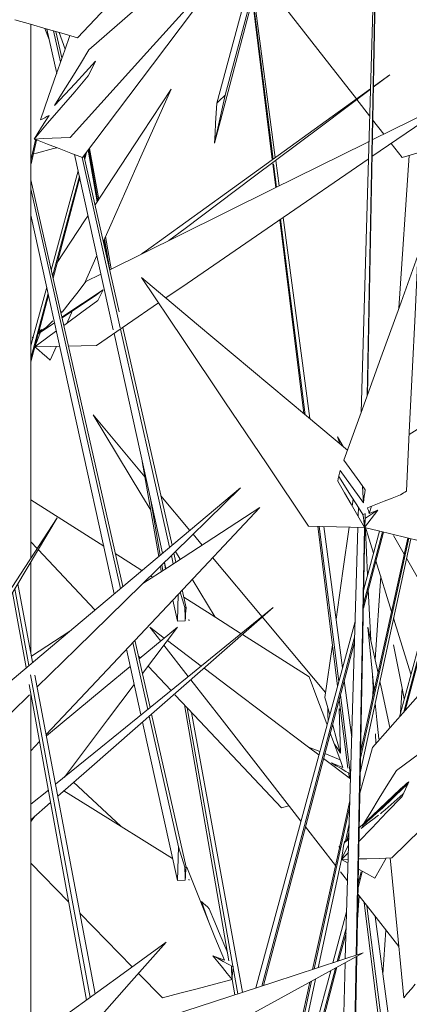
# Model space of a CAD drawing. Header units: millimetres. Extents: x -18075 to 21287, y -2450 to 10088.
# Tile 30 of 47: x -3680 to -3561, y 4911 to 5211. Entities that reach past the tile are written whole.
import ezdxf

# ---------------------------------------------------------------- set-up
doc = ezdxf.new("R2010")
doc.units = ezdxf.units.MM
doc.layers.add('I-FURN', color=30, linetype='Continuous', lineweight=18)

# ---------------------------------------------------------------- blocks, each defined once
blk = doc.blocks.new('Furniture_Interior-Artwork-Decoration_Gotessons_Bambu - Default-470366-East')
at = {"layer": 'I-FURN'}
for p, q in [((-3601.85, 5245.3), (-3620.8, 5173.78)), ((-3620.08, 5185.98), (-3604.97, 5241.84)), ((-3602.57, 5244.5), (-3617.52, 5188.37)), ((-3571.75, 5243.27), (-3576.12, 5091.65)), ((-3571.39, 5243.68), (-3574.27, 5096.78)), ((-3574.17, 5097.04), (-3571.37, 5243.78)), ((-3602.94, 5168.88), (-3609.11, 5217.92)), ((-3608.81, 5219.06), (-3602.26, 5169.38)), ((-3609.2, 5217.56), (-3603.16, 5168.73)), ((-3676.71, 5209.93), (-3676.73, 5047.3)), ((-3671.1, 5205.31), (-3672.47, 5208.71)), ((-3671.81, 5208.52), (-3668.83, 5195.01)), ((-3667.66, 5198.51), (-3669.78, 5207.94)), ((-3669.07, 5207.73), (-3667.25, 5199.7)), ((-3666.31, 5202.42), (-3668.15, 5207.47)), ((-3572.4, 5190.79), (-3567.39, 5194.54)), ((-3567.39, 5194.54), (-3572.39, 5190.94)), ((-3572.8, 5169.64), (-3546.25, 5187.85)), ((-3546.25, 5187.85), (-3572.71, 5174.76)), ((-3577.4, 5187.04), (-3573.53, 5182.07)), ((-3572.59, 5180.87), (-3569.18, 5176.5)), ((-3675.41, 5174.22), (-3676.71, 5168.51)), ((-3675.02, 5174.7), (-3676.63, 5167.47)), ((-3675.38, 5174.22), (-3675.24, 5174.84)), ((-3675.28, 5174.79), (-3675.33, 5174.58)), ((-3566.96, 5173.65), (-3563.61, 5169.35)), ((-3663.39, 5170.26), (-3651.63, 5116.88)), ((-3660.54, 5169.96), (-3649.79, 5122.39)), ((-3660.16, 5170.46), (-3660.43, 5169.47)), ((-3659.82, 5170.91), (-3660.32, 5169.02)), ((-3659.26, 5171.66), (-3656.53, 5155.9)), ((-3656.34, 5156.18), (-3659.11, 5171.86)), ((-3658.87, 5172.17), (-3656.06, 5156.61)), ((-3564.6, 5123.5), (-3561.45, 5170.01)), ((-3649.48, 5117.51), (-3661.13, 5169.39)), ((-3603, 5167.47), (-3602.1, 5160.21)), ((-3601.86, 5160.33), (-3602.76, 5167.47)), ((-3602.14, 5168.49), (-3601.12, 5160.7)), ((-3670.5, 5135.01), (-3662.3, 5165.32)), ((-3661.95, 5163.74), (-3670.09, 5133.19)), ((-3676.72, 5162.54), (-3648.73, 5038.63)), ((-3661.85, 5163.27), (-3669.96, 5132.63)), ((-3649.4, 5038.07), (-3676.72, 5159.81)), ((-3676.72, 5151.76), (-3651.33, 5036.44)), ((-3600.89, 5150.38), (-3593.58, 5091.33)), ((-3593.14, 5090.97), (-3600.64, 5150.55)), ((-3599.85, 5151.09), (-3591.78, 5089.82)), ((-3654.5, 5144.2), (-3653.77, 5139.98)), ((-3652.64, 5135.2), (-3654.3, 5144.63)), ((-3654.01, 5145.3), (-3652.22, 5135.41)), ((-3656.61, 5139.47), (-3660.37, 5131.02)), ((-3655.37, 5133.85), (-3659.93, 5131.59)), ((-3671.48, 5127.96), (-3676.72, 5108.25)), ((-3675.99, 5114.7), (-3671.89, 5129.85)), ((-3667.28, 5120.76), (-3654.73, 5129.05)), ((-3671.35, 5127.39), (-3674.42, 5115.82)), ((-3656.72, 5112.09), (-3637.79, 5125.07)), ((-3667.15, 5122.49), (-3667.49, 5122.19)), ((-3664.07, 5122.73), (-3665.81, 5118.83)), ((-3674.42, 5115.82), (-3674.54, 5115.66)), ((-3673.45, 5116.98), (-3674.36, 5116.04)), ((-3651.38, 5115.75), (-3636.64, 5048.77)), ((-3634.47, 5050.59), (-3649.39, 5117.11)), ((-3648.71, 5117.58), (-3633.72, 5051.22)), ((-3676.72, 5112), (-3676.09, 5114.33)), ((-3675.5, 5111.72), (-3676.72, 5107.11)), ((-3668.93, 5111.85), (-3670.83, 5107.58)), ((-3642, 5072.11), (-3657.78, 5090.97)), ((-3582.63, 5082.14), (-3583.28, 5084.23)), ((-3583.28, 5084.23), (-3581.59, 5081.27)), ((-3642.81, 5076.78), (-3637.78, 5047.81)), ((-3575.4, 5064.15), (-3582.51, 5074.01)), ((-3676.73, 5065.04), (-3654.52, 5050.91)), ((-3637.29, 5048.22), (-3640.42, 5065.96)), ((-3628.31, 5055.76), (-3637.12, 5066.29)), ((-3578.49, 5065.22), (-3578.8, 5063.11)), ((-3564.43, 4998.95), (-3546.54, 5065.07)), ((-3545.4, 5066.3), (-3562.72, 5000.89)), ((-3576.95, 5062.8), (-3577.03, 5060.22)), ((-3573.64, 5060.93), (-3572.91, 5063.14)), ((-3571.04, 5061.94), (-3573.64, 5060.93)), ((-3574.97, 5060.78), (-3575.56, 5060.62)), ((-3574.94, 5056.83), (-3574.89, 5059.29)), ((-3574.89, 5059.65), (-3574.86, 5060.88)), ((-3589.32, 5056.99), (-3583.3, 5008.28)), ((-3582.92, 5009.66), (-3588.87, 5056.98)), ((-3587.45, 5056.95), (-3581.78, 5013.9)), ((-3577.13, 5056.73), (-3580.92, 4925.21)), ((-3575.05, 5056.68), (-3577.6, 4926.29)), ((-3577.43, 4926.34), (-3574.94, 5056.66)), ((-3575.3, 5037.82), (-3570.51, 5055.56)), ((-3624.57, 5051.29), (-3627.31, 5054.56)), ((-3560.95, 5053.2), (-3576.37, 4981.92)), ((-3561.58, 5053.35), (-3576.29, 4986.33)), ((-3576.25, 4988.22), (-3561.86, 5053.42)), ((-3569.26, 5055.25), (-3575.41, 5032.03)), ((-3569.55, 5055.32), (-3575.39, 5033.39)), ((-3566.21, 5054.22), (-3562.95, 5048.48)), ((-3674.83, 5050.22), (-3676.73, 5052.24)), ((-3657.2, 5031.52), (-3674.52, 5049.89)), ((-3633.34, 5045.58), (-3633.91, 5048.09)), ((-3633.17, 5048.81), (-3632.56, 5046.1)), ((-3632.64, 5049.33), (-3631.22, 5046.97)), ((-3606.28, 5029.44), (-3621.35, 5047.45)), ((-3562.27, 5047.3), (-3554.87, 5034.28)), ((-3676.73, 5046.15), (-3676.74, 5018.42)), ((-3637.26, 5044.81), (-3636.99, 5043.22)), ((-3636.47, 5043.55), (-3636.78, 5045.28)), ((-3636.03, 5046.01), (-3635.61, 5044.11)), ((-3635.98, 5045.79), (-3635.67, 5044.07)), ((-3566.81, 5031.01), (-3571.59, 5046.47)), ((-3640.27, 5041.86), (-3639.67, 5041.47)), ((-3627.54, 5040.88), (-3620.56, 5029.32)), ((-3571.86, 5016.38), (-3570.14, 5041.77)), ((-3681.64, 5037.9), (-3677.35, 5014.61)), ((-3676.2, 5015.57), (-3680.71, 5039.47)), ((-3630.64, 5037.59), (-3629.42, 5032.2)), ((-3682.3, 5036.79), (-3678.16, 5013.93)), ((-3632.09, 5028.12), (-3631.8, 5036.35)), ((-3629.78, 5032.21), (-3631.27, 5036.92)), ((-3633.5, 5034.52), (-3632.09, 5028.12)), ((-3628.52, 5028.23), (-3628.6, 5028.58)), ((-3643.75, 5016.57), (-3632.07, 5026.25)), ((-3632.07, 5026.25), (-3642.74, 5012.1)), ((-3636.08, 5022.93), (-3640.48, 5026.25)), ((-3640.48, 5026.25), (-3637.17, 5022.02)), ((-3632.09, 5028.12), (-3629.72, 5028.2)), ((-3628.57, 5028.39), (-3628.52, 5028.23)), ((-3608.18, 4916.33), (-3577.96, 5027.99)), ((-3570.95, 5012.24), (-3574.03, 5026.25)), ((-3574.03, 5026.25), (-3572.15, 5006.79)), ((-3676.56, 5017.47), (-3664.9, 5025.06)), ((-3612.23, 5024.02), (-3591.91, 5011.1)), ((-3578.1, 5023.2), (-3606.4, 4916.9)), ((-3647.61, 5019.56), (-3643.2, 4999.5)), ((-3641.12, 5001.18), (-3645.7, 5021.59)), ((-3645.04, 5022.29), (-3640.4, 5001.76)), ((-3636.2, 5020.77), (-3628.76, 5011.21)), ((-3624.81, 5014.41), (-3635.12, 5022.2)), ((-3578.14, 5021.73), (-3605.87, 4917.08)), ((-3584.86, 5020.89), (-3587.16, 5004.87)), ((-3557.71, 5020.75), (-3563.11, 5000.45)), ((-3643.38, 5016.87), (-3643.95, 5017.46)), ((-3634.02, 5006.94), (-3641.03, 5014.37)), ((-3676.81, 5011.7), (-3658.7, 4913.44)), ((-3657.15, 4914.56), (-3675.47, 5011.68)), ((-3572.43, 5007.87), (-3572.62, 5011.68)), ((-3677.23, 5008.8), (-3659.8, 4912.64)), ((-3581.26, 5009.98), (-3578.98, 4992.69)), ((-3572.66, 5004.47), (-3572.36, 5008.95)), ((-3564.07, 5000.31), (-3563.57, 5007.67)), ((-3676.74, 5005.68), (-3676.76, 4900.36)), ((-3579.42, 4981.75), (-3582.41, 5005.61)), ((-3629.94, 5002.61), (-3616.41, 4924.54)), ((-3615.2, 4923), (-3629.08, 5001.7)), ((-3582.79, 5004.19), (-3580.2, 4983.29)), ((-3631.73, 4959.32), (-3640.67, 4999.16)), ((-3639.95, 4999.78), (-3629.42, 4953.14)), ((-3627.74, 5000.27), (-3612.29, 4914.99)), ((-3582.38, 4987.9), (-3582.8, 5001.39)), ((-3582.35, 5000.85), (-3582.8, 5001.39)), ((-3642.72, 4997.35), (-3632.09, 4949.07)), ((-3571.59, 4990.83), (-3571.73, 4993.8)), ((-3674.08, 4991.44), (-3676.74, 4988.61)), ((-3588.69, 4988.35), (-3592.11, 4989.72)), ((-3582.51, 4985.87), (-3587.15, 4987.73)), ((-3579.35, 4980.04), (-3587.55, 4986.24)), ((-3579.86, 4981.96), (-3579.73, 4980.33)), ((-3579.49, 4980.38), (-3579.48, 4981.72)), ((-3579.35, 4981.25), (-3579.39, 4980.36)), ((-3575.8, 4965.66), (-3562.07, 4978.71)), ((-3676.75, 4972.28), (-3671.4, 4976.62)), ((-3563.25, 4975.48), (-3568.73, 4970.58)), ((-3670.72, 4972.87), (-3676.75, 4967.6)), ((-3598.09, 4971.85), (-3600.37, 4971.24)), ((-3582.59, 4959.52), (-3579.54, 4973.34)), ((-3675.43, 4968.75), (-3676.75, 4967)), ((-3579.6, 4971.25), (-3590.38, 4922.13)), ((-3579.74, 4966.36), (-3580.89, 4961.05)), ((-3593.07, 4965.4), (-3583.89, 4953.63)), ((-3580.49, 4961.26), (-3579.82, 4963.69)), ((-3581.21, 4960.83), (-3579.86, 4962.1)), ((-3580.89, 4961.05), (-3581.21, 4960.83)), ((-3579.87, 4961.83), (-3580.49, 4961.26)), ((-3579.87, 4961.72), (-3580.49, 4961.26)), ((-3632.09, 4949.07), (-3631.73, 4959.32)), ((-3629.78, 4953.16), (-3631.73, 4959.32)), ((-3590.88, 4921.96), (-3582.7, 4959.01)), ((-3579.99, 4957.64), (-3582.1, 4955.45)), ((-3676.75, 4954.31), (-3665.22, 4942.52)), ((-3582.1, 4955.45), (-3589.23, 4922.5)), ((-3582.1, 4955.45), (-3580.05, 4955.52)), ((-3580.09, 4954.33), (-3582.1, 4955.45)), ((-3568.49, 4955.89), (-3571.93, 4949.79)), ((-3582.43, 4951.75), (-3580.24, 4948.94)), ((-3575.74, 4951.75), (-3577.04, 4946.84)), ((-3576.08, 4951.75), (-3577.02, 4948.23)), ((-3632.09, 4949.07), (-3629.72, 4949.14)), ((-3628.52, 4949.18), (-3628.6, 4949.52)), ((-3628.57, 4949.34), (-3628.52, 4949.18)), ((-3577.23, 4937.13), (-3576.73, 4944.44)), ((-3575.14, 4942.4), (-3566.49, 4872.55)), ((-3661.75, 4938.97), (-3645.87, 4922.73)), ((-3584.72, 4923.97), (-3580.51, 4939.52)), ((-3565.75, 4873.01), (-3574.34, 4941.37)), ((-3571.79, 4938.09), (-3564.34, 4881.57)), ((-3580.65, 4934.56), (-3583.36, 4924.41)), ((-3580.7, 4933.03), (-3582.95, 4924.55)), ((-3569.47, 4920.52), (-3568.56, 4933.95)), ((-3621.27, 4926.12), (-3617.78, 4924.75)), ((-3580.96, 4923.98), (-3582.73, 4862.44)), ((-3577.61, 4925.81), (-3578.8, 4864.89)), ((-3578.6, 4865.01), (-3577.44, 4925.91)), ((-3643.93, 4920.74), (-3636.63, 4913.27)), ((-3613.7, 4914.53), (-3615.11, 4922.5)), ((-3583.46, 4922.61), (-3598.72, 4865.02)), ((-3583.9, 4922.37), (-3598.61, 4867.1)), ((-3598.29, 4873.82), (-3585.37, 4921.57)), ((-3615.43, 4918.93), (-3614.62, 4914.23)), ((-3589.98, 4919.05), (-3597.86, 4882.6)), ((-3591.2, 4918.38), (-3597.52, 4889.56)), ((-3597.38, 4892.53), (-3591.74, 4918.08))]:
    blk.add_line(p, q, dxfattribs=at)
at = {"layer": 'I-FURN', "flags": 128}
for points in [[(-3604.65, 5267.36), (-3609.36, 5262.35), (-3635.95, 5234.11), (-3662.55, 5205.86)], [(-3597.24, 5256.41), (-3615.2, 5240.66), (-3637.12, 5221.42), (-3659.04, 5202.19)], [(-3664.75, 5175.51), (-3641.4, 5201.42), (-3618.05, 5227.32), (-3594.94, 5252.97)], [(-3613.33, 5232.56), (-3618.4, 5225.84), (-3639.7, 5197.59), (-3661, 5169.35)], [(-3607.17, 5225.25), (-3585.62, 5197.59), (-3577.54, 5187.22)], [(-3662.55, 5205.86), (-3667.32, 5207.23), (-3672.09, 5208.6), (-3676.86, 5209.97), (-3681.63, 5211.34)], [(-3673.77, 5180.83), (-3671.32, 5187.92), (-3668.87, 5195.01), (-3666.42, 5202.11), (-3664.89, 5206.54)], [(-3659.04, 5202.19), (-3661.65, 5197.95), (-3664.26, 5193.7), (-3666.87, 5189.46), (-3669.48, 5185.22)], [(-3669.48, 5185.22), (-3666.37, 5188.6), (-3663.25, 5191.97), (-3660.13, 5195.34), (-3657.01, 5198.71)], [(-3657.01, 5198.71), (-3657.57, 5197.59), (-3658.12, 5196.47), (-3658.68, 5195.34), (-3659.24, 5194.22)], [(-3659.24, 5194.22), (-3663.37, 5189.41), (-3667.5, 5184.61), (-3671.64, 5179.81), (-3675.77, 5175.01)], [(-3657.15, 5154.96), (-3651.56, 5163.45), (-3642.77, 5176.82), (-3633.98, 5190.19)], [(-3633.98, 5190.19), (-3643.19, 5169.54), (-3652.41, 5148.89), (-3654.64, 5143.87)], [(-3573.29, 5190.29), (-3592.25, 5176.6), (-3617.1, 5158.66), (-3641.95, 5140.72), (-3642.99, 5139.98)], [(-3634.69, 5144.08), (-3629.74, 5147.79), (-3608.96, 5163.38), (-3588.18, 5178.96), (-3573.3, 5190.12)], [(-3617.52, 5188.37), (-3618.34, 5184.72), (-3619.16, 5181.08), (-3619.98, 5177.43), (-3620.8, 5173.78)], [(-3620.08, 5185.98), (-3619.44, 5186.57), (-3618.8, 5187.17), (-3618.16, 5187.77), (-3617.52, 5188.37)], [(-3620.8, 5173.78), (-3620.62, 5176.83), (-3620.44, 5179.88), (-3620.26, 5182.93), (-3620.08, 5185.98)], [(-3675.77, 5175.01), (-3674.63, 5176.81), (-3673.49, 5178.61), (-3672.34, 5180.4), (-3671.2, 5182.2)], [(-3671.2, 5182.2), (-3671.84, 5181.86), (-3672.48, 5181.51), (-3673.12, 5181.17), (-3673.77, 5180.83)], [(-3675.77, 5175.01), (-3673.02, 5175.14), (-3670.26, 5175.26), (-3667.51, 5175.39), (-3664.75, 5175.51)], [(-3675.24, 5174.83), (-3675.38, 5174.87), (-3675.51, 5174.92), (-3675.64, 5174.96)], [(-3675.42, 5174.19), (-3675.4, 5174.29), (-3675.37, 5174.39), (-3675.35, 5174.48), (-3675.33, 5174.58)], [(-3675.38, 5174.07), (-3675.39, 5174.11), (-3675.4, 5174.14), (-3675.41, 5174.18), (-3675.41, 5174.22)], [(-3675.33, 5174.58), (-3675.34, 5174.45), (-3675.36, 5174.32), (-3675.37, 5174.2), (-3675.38, 5174.07)], [(-3675.28, 5174.79), (-3675.27, 5174.8), (-3675.26, 5174.82), (-3675.25, 5174.83), (-3675.24, 5174.84)], [(-3675.02, 5174.7), (-3675.08, 5174.72), (-3675.15, 5174.74), (-3675.22, 5174.77), (-3675.28, 5174.79)], [(-3675.24, 5174.84), (-3675.18, 5174.8), (-3675.13, 5174.77), (-3675.07, 5174.73), (-3675.02, 5174.7)], [(-3661, 5169.35), (-3664.56, 5170.72), (-3668.12, 5172.09), (-3671.68, 5173.46), (-3675.24, 5174.83)], [(-3573.75, 5174.24), (-3574.67, 5173.79), (-3603.09, 5159.72), (-3631.51, 5145.66), (-3652.68, 5135.18)], [(-3563.61, 5169.35), (-3559.15, 5170.72), (-3554.68, 5172.09), (-3550.22, 5173.46), (-3545.76, 5174.83)], [(-3675.97, 5170.45), (-3674.96, 5170.72), (-3669.85, 5172.09), (-3668.83, 5172.36)], [(-3635.58, 5126.59), (-3629.1, 5131.03), (-3601.48, 5149.97), (-3573.91, 5168.88)], [(-3668.72, 5137.36), (-3660.35, 5150.09), (-3659.3, 5151.69)], [(-3581.37, 5077.17), (-3575.73, 5092.75), (-3570.08, 5108.33), (-3564.44, 5123.92), (-3558.8, 5139.5)], [(-3558.8, 5139.5), (-3559.67, 5121.56), (-3560.55, 5103.62), (-3561.42, 5085.68), (-3562.29, 5067.74)], [(-3561.45, 5084.99), (-3545.28, 5095.05), (-3523.8, 5108.41), (-3502.32, 5121.78), (-3480.84, 5135.15)], [(-3659.93, 5131.59), (-3662.36, 5128.49), (-3664.79, 5125.39), (-3667.22, 5122.29)], [(-3592.18, 5057.05), (-3604.88, 5075.99), (-3617.58, 5094.93), (-3630.28, 5113.87), (-3642.98, 5132.81)], [(-3642.98, 5132.81), (-3626.23, 5118.74), (-3609.48, 5104.68), (-3592.73, 5090.62), (-3580.28, 5080.16)], [(-3656.86, 5127.46), (-3656.33, 5127.86), (-3655.79, 5128.26), (-3655.26, 5128.66), (-3654.73, 5129.05)], [(-3654.73, 5129.05), (-3655.14, 5128.23), (-3655.55, 5127.41), (-3655.95, 5126.59), (-3656.36, 5125.77)], [(-3667.23, 5120.54), (-3665.7, 5121.56), (-3661.28, 5124.51), (-3656.86, 5127.46)], [(-3656.36, 5125.77), (-3661.15, 5122.26), (-3665.93, 5118.74), (-3666.7, 5118.18)], [(-3674.54, 5115.66), (-3670.12, 5118.61), (-3669.51, 5119.02)], [(-3670.05, 5119.65), (-3670.99, 5118.68), (-3671.93, 5117.7)], [(-3675.5, 5111.72), (-3674.99, 5113.04), (-3674.47, 5114.35), (-3673.96, 5115.67), (-3673.45, 5116.98)], [(-3668.96, 5116.52), (-3670.72, 5115.23), (-3675.5, 5111.72)], [(-3675.5, 5111.72), (-3675.26, 5112.71), (-3675.02, 5113.69), (-3674.78, 5114.67), (-3674.54, 5115.66)], [(-3671.93, 5117.7), (-3672.55, 5117.27), (-3673.17, 5116.84), (-3673.8, 5116.41)], [(-3676.31, 5114.48), (-3676.22, 5114.54), (-3676.14, 5114.59), (-3676.06, 5114.65), (-3675.98, 5114.71)], [(-3675.98, 5114.71), (-3676.01, 5114.61), (-3676.03, 5114.52), (-3676.06, 5114.42), (-3676.09, 5114.33)], [(-3675.5, 5111.72), (-3670.81, 5111.82), (-3667.94, 5111.87)], [(-3670.83, 5107.58), (-3672, 5108.62), (-3673.17, 5109.65), (-3674.33, 5110.69), (-3675.5, 5111.72)], [(-3665.28, 5111.92), (-3661.41, 5112), (-3656.72, 5112.09)], [(-3657.78, 5090.97), (-3642.96, 5066.43), (-3640.22, 5061.89)], [(-3574.86, 5068.14), (-3576.49, 5070.4), (-3578.11, 5072.66), (-3579.74, 5074.91), (-3581.37, 5077.17)], [(-3582.51, 5074.01), (-3582.69, 5073.19), (-3582.87, 5072.37), (-3583.05, 5071.55), (-3583.23, 5070.72)], [(-3583.23, 5070.72), (-3581.19, 5067.21), (-3579.14, 5063.7), (-3577.1, 5060.19), (-3575.05, 5056.68)], [(-3575.56, 5060.62), (-3577.44, 5063.57), (-3579.32, 5066.52), (-3581.2, 5069.47), (-3582.92, 5072.15)], [(-3713.51, 4984.27), (-3689.06, 5004.78), (-3663.66, 5026.1), (-3638.26, 5047.41), (-3612.85, 5068.73)], [(-3612.85, 5068.73), (-3637.89, 5044.19), (-3662.93, 5019.65), (-3674.78, 5008.04)], [(-3575.64, 5069.21), (-3575.54, 5067.25), (-3575.4, 5064.15)], [(-3575.4, 5064.15), (-3575.27, 5065.15), (-3575.13, 5066.15), (-3575, 5067.15), (-3574.86, 5068.14)], [(-3562.29, 5067.74), (-3562.74, 5067.44), (-3563.18, 5067.15), (-3563.63, 5066.85), (-3564.08, 5066.55)], [(-3564.08, 5066.55), (-3566.6, 5065.58), (-3569.11, 5064.61), (-3571.63, 5063.63), (-3574.14, 5062.66)], [(-3606.93, 5062.77), (-3633.52, 5034.52), (-3660.11, 5006.28), (-3672.06, 4993.59)], [(-3642.63, 5039.54), (-3635.03, 5044.49), (-3606.93, 5062.77)], [(-3575.05, 5056.68), (-3574.05, 5058), (-3573.05, 5059.31), (-3572.05, 5060.62), (-3571.04, 5061.94)], [(-3571.04, 5061.94), (-3571.99, 5061.31), (-3572.93, 5060.69), (-3573.87, 5060.06), (-3574.81, 5059.44)], [(-3574.14, 5062.66), (-3574.02, 5062.23), (-3573.89, 5061.8), (-3573.77, 5061.37), (-3573.64, 5060.93)], [(-3730.34, 4955.95), (-3714.95, 4981.86), (-3699.55, 5007.76), (-3684.15, 5033.67), (-3668.76, 5059.57)], [(-3668.76, 5059.57), (-3681.25, 5040.34), (-3693.75, 5021.1), (-3706.24, 5001.86), (-3718.74, 4982.63)], [(-3575.05, 5056.68), (-3575.18, 5057.67), (-3575.31, 5058.65), (-3575.43, 5059.63), (-3575.56, 5060.62)], [(-3574.89, 5059.29), (-3574.93, 5058.64), (-3574.97, 5057.99), (-3575.01, 5057.33), (-3575.05, 5056.68)], [(-3574.92, 5059.61), (-3574.92, 5059.57), (-3574.91, 5059.48), (-3574.9, 5059.38)], [(-3574.81, 5059.44), (-3574.84, 5059.5), (-3574.87, 5059.55), (-3574.9, 5059.61)], [(-3566.7, 4955.95), (-3540.29, 4981.86), (-3513.88, 5007.76), (-3487.47, 5033.67), (-3461.06, 5059.57)], [(-3461.06, 5059.57), (-3487.13, 5040.34), (-3513.19, 5021.1), (-3539.26, 5001.86), (-3565.33, 4982.63)], [(-3575.05, 5056.68), (-3579.33, 5056.77), (-3583.62, 5056.86), (-3587.9, 5056.96), (-3592.18, 5057.05)], [(-3579.7, 5056.78), (-3581.63, 5043.34), (-3583.73, 5028.74)], [(-3558.29, 5052.54), (-3562.48, 5053.58), (-3566.67, 5054.61), (-3570.86, 5055.65), (-3575.05, 5056.68)], [(-3574.14, 5042.13), (-3574.82, 5055.91), (-3574.86, 5056.63)], [(-3572.32, 5048.84), (-3574.53, 5055.98), (-3574.73, 5056.6)], [(-3651, 5048.68), (-3649.4, 5047.66), (-3642.89, 5043.52)], [(-3573.15, 5022.26), (-3573.53, 5030), (-3573.92, 5037.69)], [(-3630.15, 5035.42), (-3620.66, 5029.38), (-3612.64, 5024.28)], [(-3669.19, 4978.41), (-3655.41, 4989.58), (-3629.14, 5010.9), (-3602.87, 5032.21)], [(-3602.87, 5032.21), (-3630.93, 5007.67), (-3658.98, 4983.14), (-3668.51, 4974.8)], [(-3629.72, 5028.2), (-3629.74, 5029.2), (-3629.75, 5030.21), (-3629.77, 5031.21), (-3629.78, 5032.21)], [(-3629.42, 5032.2), (-3629.5, 5031.2), (-3629.57, 5030.2), (-3629.65, 5029.2), (-3629.72, 5028.2)], [(-3629.69, 5032.21), (-3629.6, 5032.21), (-3629.51, 5032.2), (-3629.42, 5032.2)], [(-3572.63, 4989.64), (-3556.53, 5007.92), (-3540.43, 5026.2), (-3534.53, 5032.9)], [(-3628.6, 5028.58), (-3628.6, 5028.53), (-3628.59, 5028.49), (-3628.58, 5028.44), (-3628.57, 5028.39)], [(-3586.95, 5006.34), (-3604.26, 5027.02), (-3606.18, 5029.32)], [(-3560.91, 5011.96), (-3565.79, 5027.73), (-3566.21, 5029.07)], [(-3566.26, 5020.88), (-3563.61, 5007.67), (-3562.96, 5004.4)], [(-3671.97, 4993.15), (-3654.11, 5007.97), (-3646.46, 5014.32)], [(-3588.97, 4987.32), (-3592.11, 4989.69), (-3616.29, 5007.97), (-3623.96, 5013.77)], [(-3591.91, 5011.1), (-3589.56, 5004.79), (-3587.21, 4998.48), (-3586.48, 4996.52)], [(-3645.24, 5008.78), (-3653.36, 4998.01), (-3666.5, 4980.59)], [(-3628, 5010.24), (-3618.47, 4998.01), (-3596.46, 4969.76), (-3594.43, 4967.15)], [(-3567.31, 4995.69), (-3570.01, 5007.97), (-3570.39, 5009.7)], [(-3677.19, 5005.68), (-3687.97, 4995.11), (-3713, 4970.58)], [(-3600.37, 4971.24), (-3627, 4999.49), (-3632.84, 5005.68)], [(-3587.16, 5004.87), (-3585.96, 5000.62), (-3585.66, 4999.55)], [(-3586.16, 4997.68), (-3586.22, 4999.54), (-3586.29, 5001.79)], [(-3571.8, 5003.15), (-3571.3, 4998.01), (-3570.74, 4992.19)], [(-3584.77, 4996.38), (-3583.58, 4992.14), (-3582.38, 4987.9)], [(-3585.51, 4993.92), (-3584.86, 4992.18), (-3582.51, 4985.87)], [(-3582.38, 4987.9), (-3583.29, 4989.27), (-3584.21, 4990.63)], [(-3576.49, 4975.7), (-3574.6, 4982.55), (-3572.63, 4989.64)], [(-3581.68, 4983.5), (-3582.53, 4983.85), (-3583.39, 4984.19), (-3584.25, 4984.53), (-3585.1, 4984.88)], [(-3585.1, 4984.88), (-3583.66, 4984.02), (-3582.21, 4983.17), (-3580.77, 4982.32), (-3579.34, 4981.47)], [(-3582.51, 4985.87), (-3582.3, 4985.28), (-3582.09, 4984.69), (-3581.88, 4984.1), (-3581.68, 4983.5)], [(-3579.32, 4981.46), (-3579.34, 4981.54), (-3579.35, 4981.61), (-3579.37, 4981.69), (-3579.38, 4981.77)], [(-3579.38, 4981.77), (-3579.38, 4981.64), (-3579.37, 4981.51), (-3579.36, 4981.38), (-3579.35, 4981.25)], [(-3565.33, 4982.63), (-3567.95, 4978.38), (-3570.56, 4974.14), (-3573.18, 4969.9), (-3575.8, 4965.66)], [(-3649.34, 4965.6), (-3652.2, 4968.27), (-3663.71, 4979)], [(-3569.64, 4971.13), (-3566.39, 4974.21), (-3563.15, 4977.3), (-3561.91, 4978.47)], [(-3564.11, 4976.97), (-3563.48, 4977.52), (-3562.86, 4978.06), (-3562.23, 4978.61), (-3561.61, 4979.15)], [(-3561.61, 4979.15), (-3562.11, 4978.03), (-3562.61, 4976.9), (-3563.11, 4975.78), (-3563.61, 4974.66)], [(-3633.58, 4955.82), (-3658.7, 4971.41), (-3666.71, 4976.38)], [(-3563.61, 4974.66), (-3568.23, 4969.85), (-3572.85, 4965.05), (-3576.77, 4960.98)], [(-3576.69, 4965.09), (-3572.66, 4968.9), (-3568.38, 4972.94), (-3564.11, 4976.97)], [(-3570.76, 4968.95), (-3572.55, 4967.62), (-3574.34, 4966.29), (-3576.12, 4964.96)], [(-3575.8, 4965.66), (-3574.26, 4967.03), (-3572.72, 4968.39), (-3571.18, 4969.76), (-3569.64, 4971.13)], [(-3568.73, 4970.58), (-3569.24, 4970.17), (-3569.75, 4969.76), (-3570.25, 4969.36)], [(-3582.1, 4955.45), (-3581.88, 4956.8), (-3581.65, 4958.14), (-3581.43, 4959.49), (-3581.21, 4960.83)], [(-3582.1, 4955.45), (-3581.23, 4957.25), (-3580.37, 4959.04), (-3579.92, 4959.98)], [(-3579.87, 4961.65), (-3580.78, 4960.93), (-3581.18, 4960.61)], [(-3579.87, 4961.65), (-3580.78, 4960.93), (-3581.18, 4960.61)], [(-3582.91, 4959.22), (-3582.83, 4959.3), (-3582.74, 4959.38), (-3582.66, 4959.45), (-3582.58, 4959.53)], [(-3582.91, 4959.22), (-3582.83, 4959.3), (-3582.74, 4959.38), (-3582.66, 4959.45), (-3582.58, 4959.53)], [(-3582.58, 4959.53), (-3582.61, 4959.4), (-3582.64, 4959.27), (-3582.67, 4959.14), (-3582.7, 4959.01)], [(-3582.61, 4959.4), (-3582.64, 4959.27), (-3582.67, 4959.14), (-3582.7, 4959.01)], [(-3576.87, 4955.62), (-3574.4, 4955.7), (-3570.55, 4955.82), (-3566.7, 4955.95)], [(-3567.25, 4955.93), (-3565.86, 4941.52), (-3563.13, 4913.27)], [(-3629.72, 4949.14), (-3629.74, 4950.14), (-3629.75, 4951.15), (-3629.77, 4952.15), (-3629.78, 4953.16)], [(-3629.42, 4953.14), (-3629.5, 4952.14), (-3629.57, 4951.14), (-3629.65, 4950.14), (-3629.72, 4949.14)], [(-3629.69, 4953.16), (-3629.6, 4953.15), (-3629.51, 4953.15), (-3629.42, 4953.14)], [(-3617.78, 4924.75), (-3620.64, 4931.84), (-3623.51, 4938.94), (-3626.37, 4946.03), (-3629.23, 4953.12)], [(-3571.93, 4949.79), (-3574.48, 4951.2), (-3576.93, 4952.57)], [(-3628.6, 4949.52), (-3628.6, 4949.48), (-3628.59, 4949.43), (-3628.58, 4949.38), (-3628.57, 4949.34)], [(-3577.08, 4944.88), (-3574.45, 4941.52), (-3564.64, 4928.92)], [(-3622.37, 4940.46), (-3622.96, 4941), (-3623.54, 4941.55), (-3624.13, 4942.09), (-3624.71, 4942.64)], [(-3624.71, 4942.64), (-3623.5, 4939.26), (-3622.36, 4936.09)], [(-3616.85, 4927.13), (-3617.36, 4928.35), (-3619.03, 4932.39), (-3620.7, 4936.42), (-3622.37, 4940.46)], [(-3679.39, 4898.45), (-3678.24, 4899.28), (-3664, 4909.6), (-3649.75, 4919.92), (-3635.5, 4930.24)], [(-3635.5, 4930.24), (-3646.03, 4918.36), (-3656.57, 4906.48)], [(-3575.48, 4926.98), (-3602.65, 4918.13), (-3629.82, 4909.27), (-3654.63, 4901.19)], [(-3651.58, 4885.32), (-3650.44, 4885.95), (-3625.46, 4899.63), (-3600.47, 4913.3), (-3575.48, 4926.98)], [(-3615.43, 4918.93), (-3616.89, 4920.73), (-3618.35, 4922.53), (-3619.81, 4924.33), (-3621.27, 4926.12)], [(-3621.27, 4926.12), (-3619.71, 4925.27), (-3618.14, 4924.41), (-3616.58, 4923.56), (-3615.13, 4922.77)], [(-3615.43, 4918.93), (-3615.5, 4920.28), (-3615.56, 4921.62), (-3615.62, 4922.97)], [(-3615.11, 4922.5), (-3615.19, 4921.61), (-3615.27, 4920.72), (-3615.35, 4919.83), (-3615.43, 4918.93)], [(-3615.02, 4922.71), (-3615.06, 4922.78), (-3615.1, 4922.86), (-3615.14, 4922.94), (-3615.18, 4923.01)], [(-3615.18, 4923.01), (-3615.16, 4922.88), (-3615.14, 4922.76), (-3615.13, 4922.63), (-3615.11, 4922.5)], [(-3636.63, 4913.27), (-3631.33, 4914.69), (-3626.03, 4916.1), (-3620.73, 4917.52), (-3615.43, 4918.93)], [(-3563.13, 4913.27), (-3561.97, 4914.69), (-3560.8, 4916.1), (-3559.64, 4917.52)]]:
    blk.add_lwpolyline(points, dxfattribs=at)

msp = doc.modelspace()

# ---------------------------------------------------------------- block references
at = {"layer": 'I-FURN'}
msp.add_blockref('Furniture_Interior-Artwork-Decoration_Gotessons_Bambu - Default-470366-East', (0, 0), dxfattribs=at)

doc.saveas('drawing.dxf')
